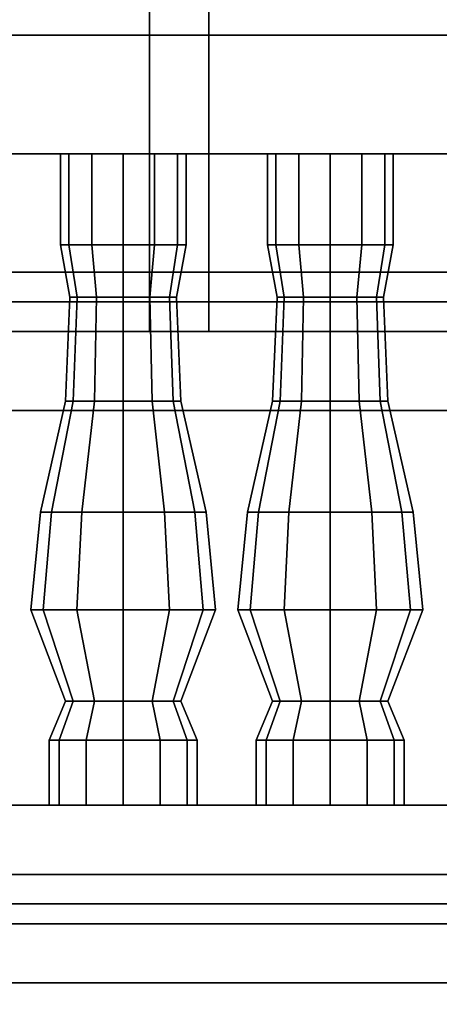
# Model space of a CAD drawing. Header units: metres. Extents: x 1.5 to 35.5, y 0 to 14.7.
# Tile 8 of 60: x 12.505 to 12.931, y 0.818 to 1.816. Entities that reach past the tile are written whole.
import ezdxf

# ---------------------------------------------------------------- set-up
doc = ezdxf.new("R2010")
doc.units = ezdxf.units.M
for name, color, linetype in [('FRAME', 8, 'Continuous'), ('GLASS', 5, 'Continuous'), ('GRANITE', 8, 'Continuous'), ('INTERIOR_FLOOR', 8, 'Continuous'), ('INTERIOR_WALL', 8, 'Continuous'), ('PLASTER', 8, 'Continuous'), ('RUSTIC', 8, 'Continuous'), ('STUCCO', 8, 'Continuous')]:
    doc.layers.add(name, color=color, linetype=linetype)

msp = doc.modelspace()

# ---------------------------------------------------------------- linework, layer by layer
at = {"layer": 'FRAME'}
for points in [[(12.6967, 1.5), (12.6367, 1.5), (12.6367, 4), (12.6967, 4)], [(12.6367, 1.5), (12.6967, 1.5), (12.6967, 4), (12.6367, 4)], [(12.6967, 1.5), (12.6367, 1.5), (12.6367, 4), (12.6967, 4)], [(12.6367, 1.5), (12.6967, 1.5), (12.6967, 4), (12.6367, 4)], [(13.3667, 1.5), (11.9667, 1.5), (11.9667, 1.56), (13.3667, 1.56)], [(11.9667, 1.5), (13.3667, 1.5), (13.3667, 1.56), (11.9667, 1.56)], [(13.3667, 1.5), (11.9667, 1.5), (11.9667, 1.56), (13.3667, 1.56)], [(11.9667, 1.5), (13.3667, 1.5), (13.3667, 1.56), (11.9667, 1.56)]]:
    msp.add_lwpolyline(points, close=True, dxfattribs=at)
at = {"layer": 'GLASS'}
for points in [[(13.3367, 1.53), (11.9967, 1.53), (11.9967, 3.97), (13.3367, 3.97)], [(11.9967, 1.53), (13.3367, 1.53), (13.3367, 3.97), (11.9967, 3.97)], [(13.3367, 1.53), (11.9967, 1.53), (11.9967, 3.97), (13.3367, 3.97)], [(11.9967, 1.53), (13.3367, 1.53), (13.3367, 3.97), (11.9967, 3.97)]]:
    msp.add_lwpolyline(points, close=True, dxfattribs=at)
at = {"layer": 'GRANITE'}
for points in [[(26, 0.84), (10, 0.84), (10, 0.9), (26, 0.9)], [(10, 0.84), (26, 0.84), (26, 0.9), (10, 0.9)]]:
    msp.add_lwpolyline(points, close=True, dxfattribs=at)
at = {"layer": 'INTERIOR_FLOOR'}
for points in [[(29.55, 0.9), (6.45, 0.9), (6.45, 0.92), (29.55, 0.92)], [(6.45, 0.9), (29.55, 0.9), (29.55, 0.92), (6.45, 0.92)]]:
    msp.add_lwpolyline(points, close=True, dxfattribs=at)
at = {"layer": 'INTERIOR_WALL'}
for points in [[(29.55, 0.9), (6.45, 0.9), (6.45, 7.6), (29.55, 7.6)], [(6.45, 0.9), (29.55, 0.9), (29.55, 7.6), (6.45, 7.6)]]:
    msp.add_lwpolyline(points, close=True, dxfattribs=at)
at = {"layer": 'PLASTER'}
for points in [[(13.3667, 0.9), (11.9667, 0.9), (11.9667, 1.5), (13.3667, 1.5)], [(11.9667, 0.9), (13.3667, 0.9), (13.3667, 1.5), (11.9667, 1.5)], [(13.3667, 0.9), (11.9667, 0.9), (11.9667, 1.5), (13.3667, 1.5)], [(11.9667, 0.9), (13.3667, 0.9), (13.3667, 1.5), (11.9667, 1.5)]]:
    msp.add_lwpolyline(points, close=True, dxfattribs=at)
at = {"layer": 'RUSTIC'}
for points in [[(30, 0), (6, 0), (6, 0.9), (30, 0.9)], [(6, 0), (30, 0), (30, 0.9), (6, 0.9)], [(26, 0), (10, 0), (10, 0.9), (26, 0.9)], [(10, 0), (26, 0), (26, 0.9), (10, 0.9)]]:
    msp.add_lwpolyline(points, close=True, dxfattribs=at)
at = {"layer": 'STUCCO'}
for points in [[(16, 1.68), (10.1, 1.68), (10.1, 1.8), (16, 1.8)], [(10.1, 1.68), (16, 1.68), (16, 1.8), (10.1, 1.8)], [(12.5548, 1.5876), (12.5463, 1.5876), (12.5463, 1.68), (12.5548, 1.68)], [(12.5463, 1.5876), (12.5548, 1.5876), (12.5548, 1.68), (12.5463, 1.68)], [(12.5781, 1.5876), (12.5548, 1.5876), (12.5548, 1.68), (12.5781, 1.68)], [(12.5548, 1.5876), (12.5781, 1.5876), (12.5781, 1.68), (12.5548, 1.68)], [(12.61, 1.5876), (12.5781, 1.5876), (12.5781, 1.68), (12.61, 1.68)], [(12.5781, 1.5876), (12.61, 1.5876), (12.61, 1.68), (12.5781, 1.68)], [(12.6419, 1.5876), (12.61, 1.5876), (12.61, 1.68), (12.6419, 1.68)], [(12.61, 1.5876), (12.6419, 1.5876), (12.6419, 1.68), (12.61, 1.68)], [(12.6652, 1.5876), (12.6419, 1.5876), (12.6419, 1.68), (12.6652, 1.68)], [(12.6419, 1.5876), (12.6652, 1.5876), (12.6652, 1.68), (12.6419, 1.68)], [(12.6738, 1.5876), (12.6652, 1.5876), (12.6652, 1.68), (12.6738, 1.68)], [(12.6652, 1.5876), (12.6738, 1.5876), (12.6738, 1.68), (12.6652, 1.68)], [(12.7648, 1.5876), (12.7562, 1.5876), (12.7562, 1.68), (12.7648, 1.68)], [(12.7562, 1.5876), (12.7648, 1.5876), (12.7648, 1.68), (12.7562, 1.68)], [(12.7881, 1.5876), (12.7648, 1.5876), (12.7648, 1.68), (12.7881, 1.68)], [(12.7648, 1.5876), (12.7881, 1.5876), (12.7881, 1.68), (12.7648, 1.68)], [(12.82, 1.5876), (12.7881, 1.5876), (12.7881, 1.68), (12.82, 1.68)], [(12.7881, 1.5876), (12.82, 1.5876), (12.82, 1.68), (12.7881, 1.68)], [(12.8519, 1.5876), (12.82, 1.5876), (12.82, 1.68), (12.8519, 1.68)], [(12.82, 1.5876), (12.8519, 1.5876), (12.8519, 1.68), (12.82, 1.68)], [(12.8752, 1.5876), (12.8519, 1.5876), (12.8519, 1.68), (12.8752, 1.68)], [(12.8519, 1.5876), (12.8752, 1.5876), (12.8752, 1.68), (12.8519, 1.68)], [(12.8837, 1.5876), (12.8752, 1.5876), (12.8752, 1.68), (12.8837, 1.68)], [(12.8752, 1.5876), (12.8837, 1.5876), (12.8837, 1.68), (12.8752, 1.68)], [(12.5632, 1.5348), (12.556, 1.5348), (12.5463, 1.5876), (12.5548, 1.5876)], [(12.556, 1.5348), (12.5632, 1.5348), (12.5548, 1.5876), (12.5463, 1.5876)], [(12.583, 1.5348), (12.5632, 1.5348), (12.5548, 1.5876), (12.5781, 1.5876)], [(12.5632, 1.5348), (12.583, 1.5348), (12.5781, 1.5876), (12.5548, 1.5876)], [(12.61, 1.5348), (12.583, 1.5348), (12.5781, 1.5876), (12.61, 1.5876)], [(12.583, 1.5348), (12.61, 1.5348), (12.61, 1.5876), (12.5781, 1.5876)], [(12.637, 1.5348), (12.61, 1.5348), (12.61, 1.5876), (12.6419, 1.5876)], [(12.61, 1.5348), (12.637, 1.5348), (12.6419, 1.5876), (12.61, 1.5876)], [(12.6568, 1.5348), (12.637, 1.5348), (12.6419, 1.5876), (12.6652, 1.5876)], [(12.637, 1.5348), (12.6568, 1.5348), (12.6652, 1.5876), (12.6419, 1.5876)], [(12.664, 1.5348), (12.6568, 1.5348), (12.6652, 1.5876), (12.6738, 1.5876)], [(12.6568, 1.5348), (12.664, 1.5348), (12.6738, 1.5876), (12.6652, 1.5876)], [(12.7732, 1.5348), (12.766, 1.5348), (12.7562, 1.5876), (12.7648, 1.5876)], [(12.766, 1.5348), (12.7732, 1.5348), (12.7648, 1.5876), (12.7562, 1.5876)], [(12.793, 1.5348), (12.7732, 1.5348), (12.7648, 1.5876), (12.7881, 1.5876)], [(12.7732, 1.5348), (12.793, 1.5348), (12.7881, 1.5876), (12.7648, 1.5876)], [(12.82, 1.5348), (12.793, 1.5348), (12.7881, 1.5876), (12.82, 1.5876)], [(12.793, 1.5348), (12.82, 1.5348), (12.82, 1.5876), (12.7881, 1.5876)], [(12.847, 1.5348), (12.82, 1.5348), (12.82, 1.5876), (12.8519, 1.5876)], [(12.82, 1.5348), (12.847, 1.5348), (12.8519, 1.5876), (12.82, 1.5876)], [(12.8668, 1.5348), (12.847, 1.5348), (12.8519, 1.5876), (12.8752, 1.5876)], [(12.847, 1.5348), (12.8668, 1.5348), (12.8752, 1.5876), (12.8519, 1.5876)], [(12.874, 1.5348), (12.8668, 1.5348), (12.8752, 1.5876), (12.8837, 1.5876)], [(12.8668, 1.5348), (12.874, 1.5348), (12.8837, 1.5876), (12.8752, 1.5876)], [(12.5593, 1.4292), (12.5515, 1.4292), (12.556, 1.5348), (12.5632, 1.5348)], [(12.5515, 1.4292), (12.5593, 1.4292), (12.5632, 1.5348), (12.556, 1.5348)], [(12.5808, 1.4292), (12.5593, 1.4292), (12.5632, 1.5348), (12.583, 1.5348)], [(12.5593, 1.4292), (12.5808, 1.4292), (12.583, 1.5348), (12.5632, 1.5348)], [(12.61, 1.4292), (12.5808, 1.4292), (12.583, 1.5348), (12.61, 1.5348)], [(12.5808, 1.4292), (12.61, 1.4292), (12.61, 1.5348), (12.583, 1.5348)], [(12.6393, 1.4292), (12.61, 1.4292), (12.61, 1.5348), (12.637, 1.5348)], [(12.61, 1.4292), (12.6393, 1.4292), (12.637, 1.5348), (12.61, 1.5348)], [(12.6607, 1.4292), (12.6393, 1.4292), (12.637, 1.5348), (12.6568, 1.5348)], [(12.6393, 1.4292), (12.6607, 1.4292), (12.6568, 1.5348), (12.637, 1.5348)], [(12.6685, 1.4292), (12.6607, 1.4292), (12.6568, 1.5348), (12.664, 1.5348)], [(12.6607, 1.4292), (12.6685, 1.4292), (12.664, 1.5348), (12.6568, 1.5348)], [(12.7693, 1.4292), (12.7615, 1.4292), (12.766, 1.5348), (12.7732, 1.5348)], [(12.7615, 1.4292), (12.7693, 1.4292), (12.7732, 1.5348), (12.766, 1.5348)], [(12.7907, 1.4292), (12.7693, 1.4292), (12.7732, 1.5348), (12.793, 1.5348)], [(12.7693, 1.4292), (12.7907, 1.4292), (12.793, 1.5348), (12.7732, 1.5348)], [(12.82, 1.4292), (12.7907, 1.4292), (12.793, 1.5348), (12.82, 1.5348)], [(12.7907, 1.4292), (12.82, 1.4292), (12.82, 1.5348), (12.793, 1.5348)], [(12.8492, 1.4292), (12.82, 1.4292), (12.82, 1.5348), (12.847, 1.5348)], [(12.82, 1.4292), (12.8492, 1.4292), (12.847, 1.5348), (12.82, 1.5348)], [(12.8707, 1.4292), (12.8492, 1.4292), (12.847, 1.5348), (12.8668, 1.5348)], [(12.8492, 1.4292), (12.8707, 1.4292), (12.8668, 1.5348), (12.847, 1.5348)], [(12.8785, 1.4292), (12.8707, 1.4292), (12.8668, 1.5348), (12.874, 1.5348)], [(12.8707, 1.4292), (12.8785, 1.4292), (12.874, 1.5348), (12.8668, 1.5348)], [(13.5867, 1.42), (11.7467, 1.42), (11.7467, 1.5), (13.5867, 1.5)], [(11.7467, 1.42), (13.5867, 1.42), (13.5867, 1.5), (11.7467, 1.5)], [(13.5867, 1.42), (11.7467, 1.42), (11.7467, 1.5), (13.5867, 1.5)], [(11.7467, 1.42), (13.5867, 1.42), (13.5867, 1.5), (11.7467, 1.5)], [(12.5373, 1.317), (12.526, 1.317), (12.5515, 1.4292), (12.5593, 1.4292)], [(12.526, 1.317), (12.5373, 1.317), (12.5593, 1.4292), (12.5515, 1.4292)], [(12.568, 1.317), (12.5373, 1.317), (12.5593, 1.4292), (12.5808, 1.4292)], [(12.5373, 1.317), (12.568, 1.317), (12.5808, 1.4292), (12.5593, 1.4292)], [(12.61, 1.317), (12.568, 1.317), (12.5808, 1.4292), (12.61, 1.4292)], [(12.568, 1.317), (12.61, 1.317), (12.61, 1.4292), (12.5808, 1.4292)], [(12.652, 1.317), (12.61, 1.317), (12.61, 1.4292), (12.6393, 1.4292)], [(12.61, 1.317), (12.652, 1.317), (12.6393, 1.4292), (12.61, 1.4292)], [(12.6828, 1.317), (12.652, 1.317), (12.6393, 1.4292), (12.6607, 1.4292)], [(12.652, 1.317), (12.6828, 1.317), (12.6607, 1.4292), (12.6393, 1.4292)], [(12.694, 1.317), (12.6828, 1.317), (12.6607, 1.4292), (12.6685, 1.4292)], [(12.6828, 1.317), (12.694, 1.317), (12.6685, 1.4292), (12.6607, 1.4292)], [(12.7472, 1.317), (12.736, 1.317), (12.7615, 1.4292), (12.7693, 1.4292)], [(12.736, 1.317), (12.7472, 1.317), (12.7693, 1.4292), (12.7615, 1.4292)], [(12.778, 1.317), (12.7472, 1.317), (12.7693, 1.4292), (12.7907, 1.4292)], [(12.7472, 1.317), (12.778, 1.317), (12.7907, 1.4292), (12.7693, 1.4292)], [(12.82, 1.317), (12.778, 1.317), (12.7907, 1.4292), (12.82, 1.4292)], [(12.778, 1.317), (12.82, 1.317), (12.82, 1.4292), (12.7907, 1.4292)], [(12.862, 1.317), (12.82, 1.317), (12.82, 1.4292), (12.8492, 1.4292)], [(12.82, 1.317), (12.862, 1.317), (12.8492, 1.4292), (12.82, 1.4292)], [(12.8927, 1.317), (12.862, 1.317), (12.8492, 1.4292), (12.8707, 1.4292)], [(12.862, 1.317), (12.8927, 1.317), (12.8707, 1.4292), (12.8492, 1.4292)], [(12.904, 1.317), (12.8927, 1.317), (12.8707, 1.4292), (12.8785, 1.4292)], [(12.8927, 1.317), (12.904, 1.317), (12.8785, 1.4292), (12.8707, 1.4292)], [(12.5288, 1.218), (12.5162, 1.218), (12.526, 1.317), (12.5373, 1.317)], [(12.5162, 1.218), (12.5288, 1.218), (12.5373, 1.317), (12.526, 1.317)], [(12.5631, 1.218), (12.5288, 1.218), (12.5373, 1.317), (12.568, 1.317)], [(12.5288, 1.218), (12.5631, 1.218), (12.568, 1.317), (12.5373, 1.317)], [(12.61, 1.218), (12.5631, 1.218), (12.568, 1.317), (12.61, 1.317)], [(12.5631, 1.218), (12.61, 1.218), (12.61, 1.317), (12.568, 1.317)], [(12.6569, 1.218), (12.61, 1.218), (12.61, 1.317), (12.652, 1.317)], [(12.61, 1.218), (12.6569, 1.218), (12.652, 1.317), (12.61, 1.317)], [(12.6912, 1.218), (12.6569, 1.218), (12.652, 1.317), (12.6828, 1.317)], [(12.6569, 1.218), (12.6912, 1.218), (12.6828, 1.317), (12.652, 1.317)], [(12.7037, 1.218), (12.6912, 1.218), (12.6828, 1.317), (12.694, 1.317)], [(12.6912, 1.218), (12.7037, 1.218), (12.694, 1.317), (12.6828, 1.317)], [(12.7388, 1.218), (12.7263, 1.218), (12.736, 1.317), (12.7472, 1.317)], [(12.7263, 1.218), (12.7388, 1.218), (12.7472, 1.317), (12.736, 1.317)], [(12.7731, 1.218), (12.7388, 1.218), (12.7472, 1.317), (12.778, 1.317)], [(12.7388, 1.218), (12.7731, 1.218), (12.778, 1.317), (12.7472, 1.317)], [(12.82, 1.218), (12.7731, 1.218), (12.778, 1.317), (12.82, 1.317)], [(12.7731, 1.218), (12.82, 1.218), (12.82, 1.317), (12.778, 1.317)], [(12.8669, 1.218), (12.82, 1.218), (12.82, 1.317), (12.862, 1.317)], [(12.82, 1.218), (12.8669, 1.218), (12.862, 1.317), (12.82, 1.317)], [(12.9012, 1.218), (12.8669, 1.218), (12.862, 1.317), (12.8927, 1.317)], [(12.8669, 1.218), (12.9012, 1.218), (12.8927, 1.317), (12.862, 1.317)], [(12.9138, 1.218), (12.9012, 1.218), (12.8927, 1.317), (12.904, 1.317)], [(12.9012, 1.218), (12.9138, 1.218), (12.904, 1.317), (12.8927, 1.317)], [(12.5593, 1.1256), (12.5515, 1.1256), (12.5162, 1.218), (12.5288, 1.218)], [(12.5515, 1.1256), (12.5593, 1.1256), (12.5288, 1.218), (12.5162, 1.218)], [(12.5808, 1.1256), (12.5593, 1.1256), (12.5288, 1.218), (12.5631, 1.218)], [(12.5593, 1.1256), (12.5808, 1.1256), (12.5631, 1.218), (12.5288, 1.218)], [(12.61, 1.1256), (12.5808, 1.1256), (12.5631, 1.218), (12.61, 1.218)], [(12.5808, 1.1256), (12.61, 1.1256), (12.61, 1.218), (12.5631, 1.218)], [(12.6393, 1.1256), (12.61, 1.1256), (12.61, 1.218), (12.6569, 1.218)], [(12.61, 1.1256), (12.6393, 1.1256), (12.6569, 1.218), (12.61, 1.218)], [(12.6607, 1.1256), (12.6393, 1.1256), (12.6569, 1.218), (12.6912, 1.218)], [(12.6393, 1.1256), (12.6607, 1.1256), (12.6912, 1.218), (12.6569, 1.218)], [(12.6685, 1.1256), (12.6607, 1.1256), (12.6912, 1.218), (12.7037, 1.218)], [(12.6607, 1.1256), (12.6685, 1.1256), (12.7037, 1.218), (12.6912, 1.218)], [(12.7693, 1.1256), (12.7615, 1.1256), (12.7263, 1.218), (12.7388, 1.218)], [(12.7615, 1.1256), (12.7693, 1.1256), (12.7388, 1.218), (12.7263, 1.218)], [(12.7907, 1.1256), (12.7693, 1.1256), (12.7388, 1.218), (12.7731, 1.218)], [(12.7693, 1.1256), (12.7907, 1.1256), (12.7731, 1.218), (12.7388, 1.218)], [(12.82, 1.1256), (12.7907, 1.1256), (12.7731, 1.218), (12.82, 1.218)], [(12.7907, 1.1256), (12.82, 1.1256), (12.82, 1.218), (12.7731, 1.218)], [(12.8492, 1.1256), (12.82, 1.1256), (12.82, 1.218), (12.8669, 1.218)], [(12.82, 1.1256), (12.8492, 1.1256), (12.8669, 1.218), (12.82, 1.218)], [(12.8707, 1.1256), (12.8492, 1.1256), (12.8669, 1.218), (12.9012, 1.218)], [(12.8492, 1.1256), (12.8707, 1.1256), (12.9012, 1.218), (12.8669, 1.218)], [(12.8785, 1.1256), (12.8707, 1.1256), (12.9012, 1.218), (12.9138, 1.218)], [(12.8707, 1.1256), (12.8785, 1.1256), (12.9138, 1.218), (12.9012, 1.218)], [(12.545, 1.086), (12.535, 1.086), (12.5515, 1.1256), (12.5593, 1.1256)], [(12.535, 1.086), (12.545, 1.086), (12.5593, 1.1256), (12.5515, 1.1256)], [(12.5725, 1.086), (12.545, 1.086), (12.5593, 1.1256), (12.5808, 1.1256)], [(12.545, 1.086), (12.5725, 1.086), (12.5808, 1.1256), (12.5593, 1.1256)], [(12.61, 1.086), (12.5725, 1.086), (12.5808, 1.1256), (12.61, 1.1256)], [(12.5725, 1.086), (12.61, 1.086), (12.61, 1.1256), (12.5808, 1.1256)], [(12.6475, 1.086), (12.61, 1.086), (12.61, 1.1256), (12.6393, 1.1256)], [(12.61, 1.086), (12.6475, 1.086), (12.6393, 1.1256), (12.61, 1.1256)], [(12.675, 1.086), (12.6475, 1.086), (12.6393, 1.1256), (12.6607, 1.1256)], [(12.6475, 1.086), (12.675, 1.086), (12.6607, 1.1256), (12.6393, 1.1256)], [(12.685, 1.086), (12.675, 1.086), (12.6607, 1.1256), (12.6685, 1.1256)], [(12.675, 1.086), (12.685, 1.086), (12.6685, 1.1256), (12.6607, 1.1256)], [(12.7551, 1.086), (12.745, 1.086), (12.7615, 1.1256), (12.7693, 1.1256)], [(12.745, 1.086), (12.7551, 1.086), (12.7693, 1.1256), (12.7615, 1.1256)], [(12.7825, 1.086), (12.7551, 1.086), (12.7693, 1.1256), (12.7907, 1.1256)], [(12.7551, 1.086), (12.7825, 1.086), (12.7907, 1.1256), (12.7693, 1.1256)], [(12.82, 1.086), (12.7825, 1.086), (12.7907, 1.1256), (12.82, 1.1256)], [(12.7825, 1.086), (12.82, 1.086), (12.82, 1.1256), (12.7907, 1.1256)], [(12.8575, 1.086), (12.82, 1.086), (12.82, 1.1256), (12.8492, 1.1256)], [(12.82, 1.086), (12.8575, 1.086), (12.8492, 1.1256), (12.82, 1.1256)], [(12.8849, 1.086), (12.8575, 1.086), (12.8492, 1.1256), (12.8707, 1.1256)], [(12.8575, 1.086), (12.8849, 1.086), (12.8707, 1.1256), (12.8492, 1.1256)], [(12.895, 1.086), (12.8849, 1.086), (12.8707, 1.1256), (12.8785, 1.1256)], [(12.8849, 1.086), (12.895, 1.086), (12.8785, 1.1256), (12.8707, 1.1256)], [(12.545, 1.02), (12.535, 1.02), (12.535, 1.086), (12.545, 1.086)], [(12.535, 1.02), (12.545, 1.02), (12.545, 1.086), (12.535, 1.086)], [(12.5725, 1.02), (12.545, 1.02), (12.545, 1.086), (12.5725, 1.086)], [(12.545, 1.02), (12.5725, 1.02), (12.5725, 1.086), (12.545, 1.086)], [(12.61, 1.02), (12.5725, 1.02), (12.5725, 1.086), (12.61, 1.086)], [(12.5725, 1.02), (12.61, 1.02), (12.61, 1.086), (12.5725, 1.086)], [(12.6475, 1.02), (12.61, 1.02), (12.61, 1.086), (12.6475, 1.086)], [(12.61, 1.02), (12.6475, 1.02), (12.6475, 1.086), (12.61, 1.086)], [(12.675, 1.02), (12.6475, 1.02), (12.6475, 1.086), (12.675, 1.086)], [(12.6475, 1.02), (12.675, 1.02), (12.675, 1.086), (12.6475, 1.086)], [(12.685, 1.02), (12.675, 1.02), (12.675, 1.086), (12.685, 1.086)], [(12.675, 1.02), (12.685, 1.02), (12.685, 1.086), (12.675, 1.086)], [(12.7551, 1.02), (12.745, 1.02), (12.745, 1.086), (12.7551, 1.086)], [(12.745, 1.02), (12.7551, 1.02), (12.7551, 1.086), (12.745, 1.086)], [(12.7825, 1.02), (12.7551, 1.02), (12.7551, 1.086), (12.7825, 1.086)], [(12.7551, 1.02), (12.7825, 1.02), (12.7825, 1.086), (12.7551, 1.086)], [(12.82, 1.02), (12.7825, 1.02), (12.7825, 1.086), (12.82, 1.086)], [(12.7825, 1.02), (12.82, 1.02), (12.82, 1.086), (12.7825, 1.086)], [(12.8575, 1.02), (12.82, 1.02), (12.82, 1.086), (12.8575, 1.086)], [(12.82, 1.02), (12.8575, 1.02), (12.8575, 1.086), (12.82, 1.086)], [(12.8849, 1.02), (12.8575, 1.02), (12.8575, 1.086), (12.8849, 1.086)], [(12.8575, 1.02), (12.8849, 1.02), (12.8849, 1.086), (12.8575, 1.086)], [(12.895, 1.02), (12.8849, 1.02), (12.8849, 1.086), (12.895, 1.086)], [(12.8849, 1.02), (12.895, 1.02), (12.895, 1.086), (12.8849, 1.086)], [(16, 0.9), (10.1, 0.9), (10.1, 1.02), (16, 1.02)], [(10.1, 0.9), (16, 0.9), (16, 1.02), (10.1, 1.02)], [(30.1, 0.78), (5.9, 0.78), (5.9, 0.95), (30.1, 0.95)], [(5.9, 0.78), (30.1, 0.78), (30.1, 0.95), (5.9, 0.95)]]:
    msp.add_lwpolyline(points, close=True, dxfattribs=at)

doc.saveas('drawing.dxf')
